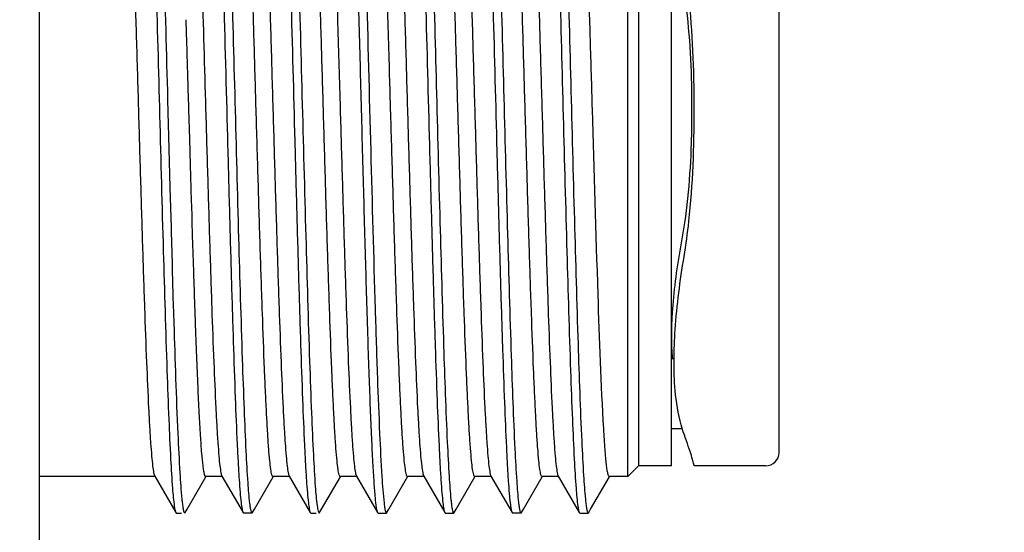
# Model space of a CAD drawing. Header units: millimetres. Extents: x 1638 to 2024, y 1742 to 2044.
# Tile 18 of 22: x 1972.5 to 1979.82, y 1894.92 to 1898.73. Entities that reach past the tile are written whole.
import ezdxf

# ---------------------------------------------------------------- set-up
doc = ezdxf.new("R2010")
doc.units = ezdxf.units.MM
doc.header["$LTSCALE"] = 0.3
doc.layers.add('00_COMPONENTS', color=7, linetype='Continuous')
doc.layers.add('51__DRAFT_DIMS', color=7, linetype='Continuous')
doc.styles.add('尺寸值样式', font='兰亭黑 GBK.TTF')
doc.dimstyles.new('1直线标注', dxfattribs={"dimtxt": 3, "dimasz": 3, "dimexe": 2.5, "dimexo": 0, "dimtad": 1, "dimlfac": 2, "dimdsep": 46, "dimtxsty": '尺寸值样式', "dimblk": '_FILLED', "dimcen": 0, "dimclrd": 8, "dimclre": 8, "dimclrt": 7, "dimadec": 0, "dimazin": 0, "dimtp": 0.001, "dimtm": 0.001, "dimtfac": 1, "dimtmove": 0, "dimatfit": 0, "dimldrblk": '_FILLED', "dimfxl": 1, "dimtolj": 1, "dimlwd": 15, "dimlwe": 15, "dimarcsym": 0})

# ---------------------------------------------------------------- blocks, each defined once
blk = doc.blocks.new('_FILLED')
at = {"color": 0, "linetype": 'ByBlock'}
blk.add_solid([(0, 0), (-1, 0.1667), (-1, -0.1667)], dxfattribs=at)
blk = doc.blocks.new('*D2070')
at = {"layer": '51__DRAFT_DIMS', "color": 8, "lineweight": 15}
for p, q in [((1965.6407, 1922.5642), (1999.6009, 1922.5642)), ((1997.1009, 1919.5642), (1997.1009, 1855.5642)), ((1965.6407, 1852.5642), (1999.6009, 1852.5642))]:
    blk.add_line(p, q, dxfattribs=at)
at = {"layer": 'Defpoints', "color": 0}
for p in [(1965.6407, 1922.5642), (1965.6407, 1852.5642), (1997.1009, 1852.5642)]:
    blk.add_point(p, dxfattribs=at)
at = {"layer": '51__DRAFT_DIMS', "color": 8, "linetype": 'ByBlock', "lineweight": 15, "xscale": 3, "yscale": 3, "zscale": 3}
for p, rotation in [((1997.1009, 1922.5642), 90), ((1997.1009, 1852.5642), 270)]:
    blk.add_blockref('_FILLED', p, dxfattribs=dict(at, rotation=rotation))
at = {"layer": '51__DRAFT_DIMS', "color": 7, "insert": (1993.2403, 1887.6756), "char_height": 3, "attachment_point": 2, "rotation": 90, "style": '尺寸值样式'}
blk.add_mtext('\\A1;\\A1;{\\C256;140}', dxfattribs=at)
blk = doc.blocks.new('*D2071')
at = {"layer": '51__DRAFT_DIMS', "color": 8, "lineweight": 15}
for p, q in [((1952.8907, 1912.5642), (1988.1836, 1912.5642)), ((1985.6836, 1909.5642), (1985.6836, 1865.5642)), ((1950.8258, 1862.5642), (1988.1836, 1862.5642))]:
    blk.add_line(p, q, dxfattribs=at)
at = {"layer": 'Defpoints', "color": 0}
for p in [(1952.8907, 1912.5642), (1950.8258, 1862.5642), (1985.6836, 1862.5642)]:
    blk.add_point(p, dxfattribs=at)
at = {"layer": '51__DRAFT_DIMS', "color": 8, "linetype": 'ByBlock', "lineweight": 15, "xscale": 3, "yscale": 3, "zscale": 3}
for p, rotation in [((1985.6836, 1912.5642), 90), ((1985.6836, 1862.5642), 270)]:
    blk.add_blockref('_FILLED', p, dxfattribs=dict(at, rotation=rotation))
at = {"layer": '51__DRAFT_DIMS', "color": 7, "insert": (1981.823, 1887.6756), "char_height": 3, "attachment_point": 2, "rotation": 90, "style": '尺寸值样式'}
blk.add_mtext('\\A1;100', dxfattribs=at)

msp = doc.modelspace()

# ---------------------------------------------------------------- linework, layer by layer
at = {"layer": '00_COMPONENTS'}
for p, q in [((1972.64068, 1925.81423), (1972.64068, 1849.31423)), ((1977.01568, 1895.33498), (1977.01568, 1900.79348)), ((1977.09493, 1900.71423), (1977.09493, 1895.41423)), ((1977.34068, 1895.41443), (1977.34068, 1900.71404)), ((1978.14068, 1895.51433), (1978.14068, 1900.61414)), ((1973.73385, 1898.7232), (1973.73363, 1898.73038)), ((1973.73868, 1898.56127), (1973.73385, 1898.7232)), ((1973.74032, 1898.50597), (1973.73868, 1898.56127)), ((1973.74107, 1898.48075), (1973.74032, 1898.50597)), ((1973.74189, 1898.4529), (1973.74107, 1898.48075)), ((1973.7428, 1898.42201), (1973.74189, 1898.4529)), ((1973.74334, 1898.40365), (1973.7428, 1898.42201)), ((1973.74437, 1898.36875), (1973.74334, 1898.40365)), ((1973.74497, 1898.34832), (1973.74437, 1898.36875)), ((1973.74638, 1898.3), (1973.74497, 1898.34832)), ((1973.7468, 1898.28583), (1973.74638, 1898.3)), ((1973.74727, 1898.26955), (1973.7468, 1898.28583)), ((1973.74781, 1898.25124), (1973.74727, 1898.26955)), ((1973.74821, 1898.23756), (1973.74781, 1898.25124)), ((1973.74852, 1898.22679), (1973.74821, 1898.23756)), ((1973.75098, 1898.14227), (1973.74852, 1898.22679)), ((1973.59503, 1898.13608), (1973.60473, 1897.77068)), ((1973.75132, 1898.13084), (1973.75098, 1898.14227)), ((1973.75195, 1898.10902), (1973.75132, 1898.13084)), ((1973.75325, 1898.06423), (1973.75195, 1898.10902)), ((1973.75965, 1897.8448), (1973.75325, 1898.06423)), ((1973.76038, 1897.81968), (1973.75965, 1897.8448)), ((1973.76177, 1897.77223), (1973.76038, 1897.81968)), ((1973.60473, 1897.77068), (1973.61246, 1897.48256)), ((1973.76256, 1897.7452), (1973.76177, 1897.77223)), ((1973.76319, 1897.72376), (1973.76256, 1897.7452)), ((1973.7646, 1897.67595), (1973.76319, 1897.72376)), ((1973.76476, 1897.67069), (1973.76461, 1897.67617)), ((1973.76563, 1897.64129), (1973.76476, 1897.67069)), ((1973.76615, 1897.62346), (1973.76563, 1897.64129)), ((1973.76643, 1897.61401), (1973.76615, 1897.62346)), ((1973.76686, 1897.59948), (1973.76643, 1897.61401)), ((1973.7673, 1897.58484), (1973.76686, 1897.59948)), ((1973.76801, 1897.56095), (1973.7673, 1897.58484)), ((1973.76828, 1897.55173), (1973.76801, 1897.56095)), ((1973.76902, 1897.52679), (1973.76828, 1897.55173)), ((1973.76942, 1897.51339), (1973.76902, 1897.52679)), ((1973.61246, 1897.48256), (1973.62066, 1897.18288)), ((1973.7707, 1897.47055), (1973.76942, 1897.51339)), ((1973.77154, 1897.4425), (1973.7707, 1897.47055)), ((1973.77254, 1897.40917), (1973.77154, 1897.4425)), ((1973.77339, 1897.38083), (1973.77254, 1897.40917)), ((1973.77442, 1897.34673), (1973.77339, 1897.38083)), ((1973.77678, 1897.26897), (1973.77442, 1897.34673)), ((1973.77775, 1897.23734), (1973.77678, 1897.26897)), ((1973.77896, 1897.19787), (1973.77775, 1897.23734)), ((1973.62066, 1897.18288), (1973.6215, 1897.15293)), ((1973.78014, 1897.15953), (1973.77896, 1897.19787)), ((1973.78082, 1897.13763), (1973.78014, 1897.15953)), ((1973.6215, 1897.15293), (1973.62812, 1896.91831)), ((1973.78114, 1897.12728), (1973.78082, 1897.13763)), ((1973.78308, 1897.06522), (1973.78114, 1897.12728)), ((1973.78975, 1896.856), (1973.78308, 1897.06522)), ((1973.62812, 1896.91831), (1973.62952, 1896.86998)), ((1973.62952, 1896.86998), (1973.63768, 1896.59438)), ((1973.79106, 1896.8159), (1973.78975, 1896.856)), ((1973.79189, 1896.79064), (1973.79106, 1896.8159)), ((1973.79237, 1896.77608), (1973.79189, 1896.79064)), ((1973.79288, 1896.76051), (1973.79237, 1896.77608)), ((1973.79411, 1896.72368), (1973.79288, 1896.76051)), ((1973.79537, 1896.68636), (1973.79411, 1896.72368)), ((1973.79633, 1896.65798), (1973.79537, 1896.68636)), ((1973.79676, 1896.64535), (1973.79633, 1896.65798)), ((1973.63768, 1896.59438), (1973.63844, 1896.56965)), ((1973.79836, 1896.59874), (1973.79676, 1896.64535)), ((1973.79931, 1896.57142), (1973.79836, 1896.59874)), ((1973.63844, 1896.56965), (1973.63924, 1896.5434)), ((1973.63924, 1896.5434), (1973.64109, 1896.48387)), ((1973.79995, 1896.5529), (1973.79931, 1896.57142)), ((1973.80237, 1896.4847), (1973.79995, 1896.5529)), ((1973.64109, 1896.48387), (1973.64139, 1896.47414)), ((1977.4226, 1895.68923), (1977.34068, 1895.68923)), ((1977.09493, 1895.41423), (1977.01568, 1895.33498)), ((1977.34068, 1895.41423), (1977.09493, 1895.41423)), ((1978.04068, 1895.41423), (1977.50991, 1895.41423)), ((1973.50312, 1895.33498), (1972.64068, 1895.33498)), ((1973.49914, 1895.33842), (1973.6558, 1895.06738)), ((1973.74002, 1895.09239), (1973.87975, 1895.33412)), ((1974.00317, 1895.33498), (1973.87825, 1895.33498)), ((1973.99912, 1895.3385), (1974.15576, 1895.06751)), ((1974.24004, 1895.0925), (1974.3797, 1895.33411)), ((1974.50313, 1895.33498), (1974.3782, 1895.33498)), ((1974.49916, 1895.33842), (1974.65581, 1895.06742)), ((1974.74011, 1895.09253), (1974.87975, 1895.33411)), ((1975.00315, 1895.33498), (1974.87824, 1895.33498)), ((1974.99917, 1895.33843), (1975.1558, 1895.06746)), ((1975.24004, 1895.09241), (1975.37974, 1895.3341)), ((1975.50314, 1895.33498), (1975.37822, 1895.33498)), ((1975.49909, 1895.33848), (1975.65577, 1895.06742)), ((1975.74002, 1895.09245), (1975.87972, 1895.33412)), ((1976.00317, 1895.33498), (1975.87823, 1895.33498)), ((1975.99916, 1895.33846), (1976.15578, 1895.0675)), ((1976.24005, 1895.09247), (1976.37972, 1895.3341)), ((1976.50312, 1895.33498), (1976.3782, 1895.33498)), ((1976.49912, 1895.33843), (1976.6558, 1895.06738)), ((1976.74002, 1895.0924), (1976.87974, 1895.33412)), ((1977.01568, 1895.33498), (1976.87825, 1895.33498)), ((1973.65943, 1895.06423), (1973.69862, 1895.06423)), ((1973.72194, 1895.06423), (1973.72557, 1895.06738)), ((1973.72557, 1895.06738), (1973.74002, 1895.09239)), ((1974.15578, 1895.06747), (1974.15945, 1895.06429)), ((1974.15943, 1895.06434), (1974.22193, 1895.06434)), ((1974.2256, 1895.06751), (1974.24004, 1895.0925)), ((1974.65946, 1895.06426), (1974.69861, 1895.06426)), ((1974.72196, 1895.06426), (1974.72559, 1895.0674)), ((1974.72559, 1895.0674), (1974.74011, 1895.09253)), ((1975.15582, 1895.06742), (1975.15949, 1895.06425)), ((1975.15946, 1895.06429), (1975.22196, 1895.06429)), ((1975.22561, 1895.06744), (1975.24004, 1895.09241)), ((1975.65579, 1895.06738), (1975.65943, 1895.06423)), ((1975.65941, 1895.06428), (1975.72191, 1895.06428)), ((1975.72191, 1895.06428), (1975.72557, 1895.06744)), ((1975.72557, 1895.06744), (1975.74002, 1895.09245)), ((1976.15581, 1895.06746), (1976.15948, 1895.06428)), ((1976.15945, 1895.06433), (1976.22195, 1895.06433)), ((1976.22561, 1895.0675), (1976.24005, 1895.09247)), ((1976.65942, 1895.06424), (1976.72192, 1895.06424)), ((1976.72192, 1895.06424), (1976.72556, 1895.0674)), ((1976.72556, 1895.0674), (1976.74002, 1895.0924))]:
    msp.add_line(p, q, dxfattribs=at)
for centre, radius, start, end in [((1973.88805, 1894.35129), 3.77699, 19.335596, 20.115415), ((1978.04068, 1895.51423), 0.1, 270, 0), ((1975.81417, 1895.10585), 0.10364, 195.322717, 196.442392)]:
    msp.add_arc(centre, radius, start, end, dxfattribs=at)
for points, knots in [([(1973.48198, 1901.04035), (1973.48984, 1901.00304), (1973.49887, 1900.8969), (1973.51283, 1900.69562), (1973.5258, 1900.41123), (1973.53965, 1900.05327), (1973.55339, 1899.63271), (1973.57246, 1898.98666), (1973.58584, 1898.48222), (1973.59503, 1898.13608)], [0, 0, 0, 0, 0.0393469, 0.1095443, 0.2084568, 0.3329998, 0.4792652, 0.6426668, 1, 1, 1, 1]), ([(1974.48154, 1901.04228), (1974.4895, 1901.00609), (1974.49838, 1900.9022), (1974.51237, 1900.70451), (1974.52525, 1900.42386), (1974.53908, 1900.06963), (1974.55277, 1899.65259), (1974.5718, 1899.01036), (1974.59442, 1898.15989), (1974.62095, 1897.15707), (1974.64382, 1896.37106), (1974.66341, 1895.8296), (1974.67676, 1895.52015), (1974.69025, 1895.29037), (1974.70021, 1895.16472), (1974.70703, 1895.11682)], [0, 0, 0, 0, 0.0187403, 0.0525373, 0.1003774, 0.1607831, 0.2318802, 0.3114361, 0.4857879, 0.6622285, 0.8188732, 0.8835389, 0.9363063, 0.9755285, 1, 1, 1, 1]), ([(1976.48224, 1901.03906), (1976.48968, 1901.00285), (1976.49861, 1900.90095), (1976.51203, 1900.70846), (1976.52466, 1900.43775), (1976.53806, 1900.09731), (1976.55137, 1899.69694), (1976.56988, 1899.07886), (1976.59195, 1898.25539), (1976.61769, 1897.27475), (1976.64338, 1896.38649), (1976.6654, 1895.75302), (1976.68512, 1895.36921), (1976.69509, 1895.22534), (1976.70107, 1895.16689)], [0, 0, 0, 0, 0.0188717, 0.0520503, 0.0985966, 0.1571507, 0.2259826, 0.3030721, 0.4727967, 0.6464762, 0.8038163, 0.9264094, 0.9700036, 1, 1, 1, 1]), ([(1973.42615, 1900.99848), (1973.43251, 1900.94858), (1973.44235, 1900.82091), (1973.45542, 1900.5906), (1973.4685, 1900.28566), (1973.4875, 1899.75792), (1973.5098, 1898.99451), (1973.53562, 1898.01936), (1973.56145, 1897.04946), (1973.58374, 1896.29687), (1973.60284, 1895.7825), (1973.6158, 1895.49047), (1973.62893, 1895.27449), (1973.63857, 1895.1567), (1973.64524, 1895.11198)], [0, 0, 0, 0, 0.0256143, 0.0651643, 0.1174827, 0.181029, 0.3340752, 0.5063882, 0.6777713, 0.8281439, 0.8897842, 0.939885, 0.9769781, 1, 1, 1, 1]), ([(1973.92388, 1901.01501), (1973.93104, 1900.9664), (1973.94117, 1900.83754), (1973.95507, 1900.60068), (1973.96875, 1900.27979), (1973.98888, 1899.71736), (1974.01232, 1898.90311), (1974.03499, 1898.04211), (1974.05399, 1897.33122), (1974.06822, 1896.82262), (1974.0824, 1896.35506), (1974.09651, 1895.94404), (1974.10876, 1895.64325), (1974.11897, 1895.44098), (1974.12602, 1895.32101), (1974.1332, 1895.22391), (1974.13972, 1895.14989), (1974.14708, 1895.10076), (1974.15146, 1895.07501), (1974.15578, 1895.06746)], [0, 0, 0, 0, 0.0247567, 0.0650519, 0.1195912, 0.1865675, 0.3486376, 0.5300304, 0.6205565, 0.7069629, 0.7864029, 0.8562527, 0.914191, 0.9380794, 0.9583095, 0.9747268, 0.9871887, 0.9956172, 1, 1, 1, 1]), ([(1973.98636, 1901.01496), (1973.99296, 1900.97009), (1974.00261, 1900.85221), (1974.01566, 1900.63639), (1974.02859, 1900.34512), (1974.0476, 1899.83274), (1974.06982, 1899.08336), (1974.09555, 1898.1174), (1974.12128, 1897.14527), (1974.14351, 1896.38317), (1974.16242, 1895.85509), (1974.17546, 1895.54868), (1974.18849, 1895.31601), (1974.19832, 1895.18647), (1974.20458, 1895.13544)], [0, 0, 0, 0, 0.023125, 0.0602311, 0.110262, 0.1717554, 0.3216433, 0.4924768, 0.6644034, 0.8174419, 0.8811765, 0.933807, 0.9737918, 1, 1, 1, 1]), ([(1974.42568, 1901.00201), (1974.43252, 1900.94988), (1974.44275, 1900.81492), (1974.4565, 1900.56993), (1974.47017, 1900.24324), (1974.49009, 1899.67752), (1974.51338, 1898.86412), (1974.53591, 1898.00681), (1974.5548, 1897.30166), (1974.56892, 1896.79855), (1974.583, 1896.33666), (1974.59701, 1895.93105), (1974.60916, 1895.63442), (1974.6193, 1895.43505), (1974.62629, 1895.31686), (1974.63341, 1895.22127), (1974.63989, 1895.14841), (1974.64718, 1895.10013), (1974.65153, 1895.0748), (1974.65583, 1895.06743)], [0, 0, 0, 0, 0.0265487, 0.0682989, 0.1239322, 0.1916478, 0.3541603, 0.5348478, 0.6247256, 0.7103754, 0.78901, 0.8580777, 0.9153297, 0.9389186, 0.9588956, 0.9750925, 0.9873822, 0.9956925, 1, 1, 1, 1]), ([(1975.4271, 1900.99074), (1975.43371, 1900.93594), (1975.44398, 1900.7963), (1975.45763, 1900.54519), (1975.47127, 1900.21425), (1975.49102, 1899.64639), (1975.51418, 1898.83418), (1975.53661, 1897.98024), (1975.5554, 1897.27988), (1975.56943, 1896.78118), (1975.58342, 1896.32374), (1975.59734, 1895.92229), (1975.60942, 1895.62879), (1975.61949, 1895.43155), (1975.62644, 1895.31461), (1975.63352, 1895.21999), (1975.63996, 1895.14786), (1975.64718, 1895.09996), (1975.65156, 1895.07487), (1975.65579, 1895.06751)], [0, 0, 0, 0, 0.0279297, 0.0707978, 0.1272537, 0.1955049, 0.3582847, 0.5383594, 0.6277123, 0.7127644, 0.7907828, 0.8592617, 0.9160078, 0.9393949, 0.9591987, 0.9752544, 0.987454, 0.9957065, 1, 1, 1, 1]), ([(1975.48294, 1901.0355), (1975.49019, 1900.9978), (1975.4993, 1900.89332), (1975.51261, 1900.69708), (1975.5253, 1900.42327), (1975.53866, 1900.0803), (1975.55197, 1899.67802), (1975.57043, 1899.05876), (1975.59248, 1898.23546), (1975.61817, 1897.25678), (1975.64383, 1896.3723), (1975.66582, 1895.74279), (1975.68551, 1895.36253), (1975.69547, 1895.22051), (1975.70147, 1895.16301)], [0, 0, 0, 0, 0.0195923, 0.0533982, 0.1004773, 0.1594569, 0.2286117, 0.3059154, 0.4756903, 0.6489983, 0.8056334, 0.9273548, 0.9704906, 1, 1, 1, 1]), ([(1975.92971, 1900.96762), (1975.93598, 1900.90807), (1975.94625, 1900.76012), (1975.96665, 1900.362), (1975.98929, 1899.70204), (1976.01577, 1898.77806), (1976.03791, 1897.93026), (1976.05653, 1897.23859), (1976.07041, 1896.7479), (1976.08424, 1896.29862), (1976.098, 1895.90484), (1976.10996, 1895.6172), (1976.11991, 1895.424), (1976.12679, 1895.30948), (1976.13378, 1895.21682), (1976.14016, 1895.14617), (1976.14729, 1895.09923), (1976.15163, 1895.07464), (1976.15581, 1895.06742)], [0, 0, 0, 0, 0.0304152, 0.0753037, 0.2025008, 0.365807, 0.5448345, 0.6332738, 0.717265, 0.7941743, 0.8615925, 0.9174028, 0.9403998, 0.959864, 0.9756547, 0.9876529, 0.9957654, 1, 1, 1, 1]), ([(1975.9856, 1901.02011), (1975.99232, 1900.9768), (1976.00187, 1900.8619), (1976.01496, 1900.65048), (1976.02785, 1900.36324), (1976.04689, 1899.85515), (1976.06909, 1899.10934), (1976.09486, 1898.14529), (1976.12046, 1897.17182), (1976.1461, 1896.30218), (1976.16791, 1895.69021), (1976.18774, 1895.32714), (1976.19761, 1895.19448), (1976.2038, 1895.14183)], [0, 0, 0, 0, 0.0223506, 0.058716, 0.1080553, 0.1689498, 0.3179967, 0.488532, 0.6607328, 0.8145695, 0.9321991, 0.9729654, 1, 1, 1, 1]), ([(1976.42642, 1900.99632), (1976.43274, 1900.94595), (1976.44259, 1900.81743), (1976.45564, 1900.586), (1976.46871, 1900.28024), (1976.48768, 1899.75204), (1976.50996, 1898.98875), (1976.53575, 1898.0144), (1976.56155, 1897.04587), (1976.58382, 1896.29457), (1976.60289, 1895.78119), (1976.61584, 1895.48976), (1976.62895, 1895.2742), (1976.63858, 1895.15663), (1976.64524, 1895.11198)], [0, 0, 0, 0, 0.025862, 0.0656178, 0.1180956, 0.1817515, 0.3348648, 0.507082, 0.6782669, 0.8284179, 0.8899597, 0.9399736, 0.9770025, 1, 1, 1, 1]), ([(1973.25312, 1900.79346), (1973.25482, 1900.79346), (1973.25859, 1900.78836), (1973.26371, 1900.77151), (1973.27061, 1900.7323), (1973.27767, 1900.66786), (1973.28529, 1900.57762), (1973.29287, 1900.46355), (1973.30056, 1900.32625), (1973.30826, 1900.16722), (1973.31909, 1899.91622), (1973.33223, 1899.56114), (1973.3475, 1899.09528), (1973.36279, 1898.58985), (1973.37292, 1898.24168), (1973.37812, 1898.06423)], [0, 0, 0, 0, 0.0018643, 0.0057359, 0.0203927, 0.044353, 0.0774625, 0.119432, 0.1698459, 0.2282513, 0.29407, 0.4453931, 0.6179653, 0.8052916, 1, 1, 1, 1]), ([(1974.25325, 1898.06423), (1974.24821, 1898.23607), (1974.2384, 1898.57366), (1974.22357, 1899.06476), (1974.20878, 1899.51986), (1974.19406, 1899.92249), (1974.1813, 1900.21845), (1974.17066, 1900.41826), (1974.1633, 1900.53721), (1974.15583, 1900.63369), (1974.14896, 1900.70744), (1974.14138, 1900.7566), (1974.13667, 1900.78242), (1974.13225, 1900.79002)], [0, 0, 0, 0, 0.1889225, 0.3711464, 0.5399259, 0.6893189, 0.8139035, 0.8654566, 0.9092275, 0.9448201, 0.9719163, 0.9903309, 1, 1, 1, 1]), ([(1974.25312, 1900.79346), (1974.25482, 1900.79346), (1974.25859, 1900.78836), (1974.26371, 1900.77151), (1974.27061, 1900.7323), (1974.27767, 1900.66786), (1974.28529, 1900.57763), (1974.29287, 1900.46356), (1974.30056, 1900.32626), (1974.30826, 1900.16724), (1974.31908, 1899.91624), (1974.33223, 1899.56116), (1974.3475, 1899.09529), (1974.36279, 1898.58986), (1974.37291, 1898.24168), (1974.37812, 1898.06423)], [0, 0, 0, 0, 0.0018646, 0.0057352, 0.0203895, 0.044351, 0.0774586, 0.1194279, 0.1698406, 0.228243, 0.2940602, 0.445385, 0.6179638, 0.8052905, 1, 1, 1, 1]), ([(1974.75325, 1898.06423), (1974.74828, 1898.23601), (1974.73841, 1898.57349), (1974.72357, 1899.06442), (1974.7088, 1899.51941), (1974.69408, 1899.92197), (1974.68132, 1900.21792), (1974.67069, 1900.41775), (1974.66333, 1900.53674), (1974.65586, 1900.6333), (1974.64899, 1900.70713), (1974.64142, 1900.75641), (1974.6367, 1900.78229), (1974.63229, 1900.78995)], [0, 0, 0, 0, 0.1888609, 0.3710304, 0.5397692, 0.6891413, 0.8137291, 0.8652939, 0.9090835, 0.9447022, 0.9718314, 0.9902858, 1, 1, 1, 1]), ([(1975.25312, 1900.79346), (1975.25482, 1900.79346), (1975.25859, 1900.78836), (1975.26371, 1900.77151), (1975.27061, 1900.7323), (1975.27767, 1900.66786), (1975.28529, 1900.57763), (1975.29287, 1900.46356), (1975.30056, 1900.32626), (1975.30826, 1900.16724), (1975.31908, 1899.91624), (1975.33224, 1899.56116), (1975.34749, 1899.09529), (1975.36279, 1898.58986), (1975.37296, 1898.24168), (1975.37812, 1898.06423)], [0, 0, 0, 0, 0.0018646, 0.0057352, 0.0203895, 0.0443509, 0.0774585, 0.1194277, 0.1698404, 0.2282428, 0.29406, 0.4453849, 0.6179637, 0.8052905, 1, 1, 1, 1]), ([(1975.75325, 1898.06423), (1975.74823, 1898.23608), (1975.7384, 1898.57368), (1975.72357, 1899.06479), (1975.70878, 1899.51991), (1975.69406, 1899.92254), (1975.68129, 1900.2185), (1975.67066, 1900.41831), (1975.66329, 1900.53725), (1975.65582, 1900.63373), (1975.64896, 1900.70747), (1975.64137, 1900.75662), (1975.63667, 1900.78243), (1975.63225, 1900.79003)], [0, 0, 0, 0, 0.1889283, 0.3711573, 0.5399407, 0.6893357, 0.81392, 0.865472, 0.9092411, 0.9448312, 0.9719243, 0.9903352, 1, 1, 1, 1]), ([(1975.75312, 1900.79346), (1975.75482, 1900.79346), (1975.75859, 1900.78836), (1975.76371, 1900.77151), (1975.77061, 1900.7323), (1975.77767, 1900.66786), (1975.78529, 1900.57763), (1975.79287, 1900.46356), (1975.80056, 1900.32626), (1975.80826, 1900.16724), (1975.81908, 1899.91624), (1975.83223, 1899.56116), (1975.84749, 1899.09529), (1975.86279, 1898.58986), (1975.87294, 1898.24168), (1975.87812, 1898.06423)], [0, 0, 0, 0, 0.0018646, 0.0057352, 0.0203895, 0.044351, 0.0774587, 0.1194279, 0.1698406, 0.228243, 0.2940602, 0.445385, 0.6179638, 0.8052905, 1, 1, 1, 1]), ([(1976.25325, 1898.06423), (1976.24825, 1898.23604), (1976.2384, 1898.57356), (1976.22357, 1899.06456), (1976.20879, 1899.5196), (1976.19407, 1899.92218), (1976.18131, 1900.21814), (1976.17068, 1900.41796), (1976.16332, 1900.53693), (1976.15585, 1900.63346), (1976.14898, 1900.70725), (1976.1414, 1900.75649), (1976.13669, 1900.78234), (1976.13228, 1900.78998)], [0, 0, 0, 0, 0.1888863, 0.3710782, 0.5398338, 0.6892145, 0.813801, 0.865361, 0.9091429, 0.9447508, 0.9718664, 0.9903044, 1, 1, 1, 1]), ([(1976.25312, 1900.79346), (1976.25482, 1900.79346), (1976.25859, 1900.78836), (1976.26371, 1900.77151), (1976.27061, 1900.7323), (1976.27767, 1900.66786), (1976.28529, 1900.57763), (1976.29287, 1900.46356), (1976.30056, 1900.32626), (1976.30826, 1900.16724), (1976.31908, 1899.91624), (1976.33223, 1899.56116), (1976.34749, 1899.09529), (1976.36279, 1898.58986), (1976.37294, 1898.24168), (1976.37812, 1898.06423)], [0, 0, 0, 0, 0.0018646, 0.0057352, 0.0203895, 0.0443509, 0.0774586, 0.1194277, 0.1698405, 0.2282429, 0.2940601, 0.4453849, 0.6179637, 0.8052905, 1, 1, 1, 1]), ([(1976.75325, 1898.06423), (1976.74825, 1898.23605), (1976.7384, 1898.57359), (1976.72357, 1899.06461), (1976.70879, 1899.51967), (1976.69407, 1899.92226), (1976.68131, 1900.21822), (1976.67067, 1900.41804), (1976.66331, 1900.53701), (1976.65584, 1900.63352), (1976.64898, 1900.7073), (1976.64139, 1900.75652), (1976.63669, 1900.78236), (1976.63227, 1900.78999)], [0, 0, 0, 0, 0.1888958, 0.3710961, 0.5398581, 0.689242, 0.813828, 0.8653861, 0.9091651, 0.944769, 0.9718795, 0.9903114, 1, 1, 1, 1]), ([(1973.84112, 1899.28778), (1973.84429, 1899.19075), (1973.85717, 1898.78292), (1973.86911, 1898.37506), (1973.87812, 1898.06423)], [0, 0, 0, 0, 0.2379229, 1, 1, 1, 1]), ([(1977.50991, 1898.06423), (1977.50991, 1898.15825), (1977.50549, 1898.52356), (1977.47905, 1898.88966), (1977.43465, 1899.15745)], [0, 0, 0, 0, 0.2572441, 1, 1, 1, 1]), ([(1975.00946, 1898.99128), (1975.01573, 1898.76645), (1975.02793, 1898.3123), (1975.04575, 1897.6365), (1975.06354, 1896.98319), (1975.0788, 1896.46864), (1975.09133, 1896.09389), (1975.10037, 1895.8494), (1975.10935, 1895.63417), (1975.11833, 1895.45103), (1975.12709, 1895.30231), (1975.13597, 1895.19016), (1975.14328, 1895.11986), (1975.15026, 1895.08336), (1975.15355, 1895.07134), (1975.15582, 1895.06741)], [0, 0, 0, 0, 0.1717795, 0.3469704, 0.5163049, 0.6709191, 0.7401209, 0.8026755, 0.8577645, 0.9046426, 0.9427258, 0.9714998, 0.9906413, 0.996534, 1, 1, 1, 1]), ([(1975.07193, 1898.99127), (1975.08339, 1898.58043), (1975.10443, 1897.77611), (1975.13067, 1896.80298), (1975.15329, 1896.10064), (1975.16895, 1895.68621), (1975.18475, 1895.37445), (1975.19641, 1895.20276), (1975.20441, 1895.13684)], [0, 0, 0, 0, 0.3196743, 0.6258093, 0.7571606, 0.8662465, 0.9483507, 1, 1, 1, 1]), ([(1977.41568, 1899.0414), (1977.42997, 1898.96413), (1977.47839, 1898.64054), (1977.49068, 1898.31262), (1977.49068, 1898.06423)], [0, 0, 0, 0, 0.240333, 1, 1, 1, 1]), ([(1974.85312, 1898.90762), (1974.85524, 1898.83887), (1974.86368, 1898.55775), (1974.87187, 1898.27661), (1974.87809, 1898.06423)], [0, 0, 0, 0, 0.244549, 1, 1, 1, 1]), ([(1975.25325, 1898.06423), (1975.25118, 1898.13561), (1975.24302, 1898.41674), (1975.23465, 1898.69787), (1975.22826, 1898.90762)], [0, 0, 0, 0, 0.2538839, 1, 1, 1, 1]), ([(1973.37812, 1898.06423), (1973.38315, 1897.89239), (1973.39297, 1897.55478), (1973.4078, 1897.06366), (1973.42259, 1896.60854), (1973.43731, 1896.20591), (1973.45008, 1895.90994), (1973.46071, 1895.71013), (1973.46808, 1895.5912), (1973.47555, 1895.49472), (1973.48241, 1895.42099), (1973.49, 1895.37184), (1973.4947, 1895.34603), (1973.49913, 1895.33843)], [0, 0, 0, 0, 0.1889313, 0.3711629, 0.5399482, 0.6893442, 0.8139283, 0.8654797, 0.909248, 0.9448368, 0.9719283, 0.9903374, 1, 1, 1, 1]), ([(1973.87812, 1898.06423), (1973.88309, 1897.89245), (1973.89296, 1897.55497), (1973.9078, 1897.06403), (1973.92257, 1896.60904), (1973.93729, 1896.20648), (1973.95005, 1895.91053), (1973.96068, 1895.71069), (1973.96804, 1895.5917), (1973.97551, 1895.49515), (1973.98238, 1895.42133), (1973.98995, 1895.37205), (1973.99467, 1895.34618), (1973.99908, 1895.33852)], [0, 0, 0, 0, 0.1888639, 0.3710361, 0.539777, 0.6891501, 0.8137377, 0.865302, 0.9090907, 0.944708, 0.9718356, 0.9902881, 1, 1, 1, 1]), ([(1974.37825, 1895.33501), (1974.37655, 1895.33501), (1974.37278, 1895.34011), (1974.36766, 1895.35696), (1974.36076, 1895.39616), (1974.3537, 1895.46061), (1974.34608, 1895.55084), (1974.3385, 1895.66491), (1974.33081, 1895.80221), (1974.32311, 1895.96123), (1974.31228, 1896.21223), (1974.29914, 1896.56731), (1974.28387, 1897.03318), (1974.26858, 1897.53861), (1974.25846, 1897.88678), (1974.25325, 1898.06423)], [0, 0, 0, 0, 0.0018646, 0.0057352, 0.0203895, 0.044351, 0.0774587, 0.1194279, 0.1698406, 0.228243, 0.2940602, 0.445385, 0.6179638, 0.8052905, 1, 1, 1, 1]), ([(1974.37812, 1898.06423), (1974.38316, 1897.89239), (1974.39297, 1897.55478), (1974.4078, 1897.06366), (1974.4226, 1896.60854), (1974.43731, 1896.20591), (1974.45008, 1895.90994), (1974.46071, 1895.71013), (1974.46808, 1895.5912), (1974.47555, 1895.49472), (1974.48241, 1895.42099), (1974.49, 1895.37184), (1974.4947, 1895.34603), (1974.49913, 1895.33843)], [0, 0, 0, 0, 0.1889312, 0.3711627, 0.539948, 0.689344, 0.8139281, 0.8654795, 0.9092478, 0.9448367, 0.9719282, 0.9903373, 1, 1, 1, 1]), ([(1974.87825, 1895.33501), (1974.87655, 1895.33501), (1974.87278, 1895.34011), (1974.86766, 1895.35696), (1974.86076, 1895.39616), (1974.8537, 1895.46061), (1974.84608, 1895.55084), (1974.8385, 1895.66491), (1974.83081, 1895.80221), (1974.82311, 1895.96123), (1974.81229, 1896.21223), (1974.79913, 1896.56731), (1974.78389, 1897.03318), (1974.76858, 1897.53861), (1974.75839, 1897.88678), (1974.75325, 1898.06423)], [0, 0, 0, 0, 0.0018646, 0.0057352, 0.0203895, 0.0443509, 0.0774585, 0.1194277, 0.1698404, 0.2282429, 0.2940601, 0.4453849, 0.6179637, 0.8052905, 1, 1, 1, 1]), ([(1974.87812, 1898.06423), (1974.88316, 1897.8924), (1974.89297, 1897.55482), (1974.90779, 1897.06373), (1974.92259, 1896.60863), (1974.93731, 1896.20601), (1974.95007, 1895.91005), (1974.96071, 1895.71024), (1974.96807, 1895.59129), (1974.97554, 1895.4948), (1974.9824, 1895.42105), (1974.98999, 1895.37188), (1974.99469, 1895.34606), (1974.99912, 1895.33845)], [0, 0, 0, 0, 0.1889185, 0.3711388, 0.5399156, 0.6893073, 0.8138921, 0.8654459, 0.909218, 0.9448123, 0.9719107, 0.990328, 1, 1, 1, 1]), ([(1975.37825, 1895.33501), (1975.37655, 1895.33501), (1975.37278, 1895.34011), (1975.36766, 1895.35696), (1975.36076, 1895.39616), (1975.3537, 1895.46061), (1975.34608, 1895.55084), (1975.3385, 1895.66491), (1975.33081, 1895.80221), (1975.32311, 1895.96123), (1975.31229, 1896.21223), (1975.29913, 1896.56731), (1975.28388, 1897.03318), (1975.26858, 1897.53861), (1975.2584, 1897.88678), (1975.25325, 1898.06423)], [0, 0, 0, 0, 0.0018646, 0.0057352, 0.0203895, 0.044351, 0.0774586, 0.1194278, 0.1698405, 0.2282429, 0.2940602, 0.4453849, 0.6179638, 0.8052905, 1, 1, 1, 1]), ([(1975.37812, 1898.06423), (1975.38311, 1897.89243), (1975.39296, 1897.55492), (1975.4078, 1897.06394), (1975.42258, 1896.60891), (1975.43729, 1896.20633), (1975.45006, 1895.91037), (1975.46069, 1895.71055), (1975.46805, 1895.59157), (1975.47552, 1895.49504), (1975.48239, 1895.42124), (1975.48996, 1895.372), (1975.49468, 1895.34614), (1975.49909, 1895.3385)], [0, 0, 0, 0, 0.1888814, 0.371069, 0.5398214, 0.6892004, 0.8137872, 0.8653481, 0.9091315, 0.9447414, 0.9718596, 0.9903009, 1, 1, 1, 1]), ([(1975.87825, 1895.33501), (1975.87655, 1895.33501), (1975.87278, 1895.34011), (1975.86766, 1895.35696), (1975.86076, 1895.39616), (1975.8537, 1895.46061), (1975.84608, 1895.55084), (1975.8385, 1895.66491), (1975.83081, 1895.80221), (1975.82311, 1895.96123), (1975.81229, 1896.21223), (1975.79914, 1896.56731), (1975.78387, 1897.03318), (1975.76858, 1897.53861), (1975.75844, 1897.88678), (1975.75325, 1898.06423)], [0, 0, 0, 0, 0.0018646, 0.0057352, 0.0203895, 0.0443509, 0.0774586, 0.1194278, 0.1698405, 0.2282429, 0.2940601, 0.4453849, 0.6179638, 0.8052905, 1, 1, 1, 1]), ([(1975.87812, 1898.06423), (1975.88313, 1897.89242), (1975.89297, 1897.55488), (1975.9078, 1897.06386), (1975.92258, 1896.60881), (1975.9373, 1896.20621), (1975.95006, 1895.91026), (1975.9607, 1895.71043), (1975.96806, 1895.59147), (1975.97553, 1895.49495), (1975.98239, 1895.42117), (1975.98997, 1895.37195), (1975.99468, 1895.34611), (1975.9991, 1895.33848)], [0, 0, 0, 0, 0.1888948, 0.3710943, 0.5398555, 0.6892391, 0.8138251, 0.8653835, 0.9091628, 0.9447671, 0.9718781, 0.9903107, 1, 1, 1, 1]), ([(1976.37825, 1895.33501), (1976.37655, 1895.33501), (1976.37278, 1895.34011), (1976.36766, 1895.35696), (1976.36076, 1895.39616), (1976.3537, 1895.46061), (1976.34608, 1895.55084), (1976.3385, 1895.66491), (1976.33081, 1895.80221), (1976.32311, 1895.96123), (1976.31229, 1896.21223), (1976.29913, 1896.56731), (1976.28388, 1897.03318), (1976.26858, 1897.53861), (1976.25842, 1897.88678), (1976.25325, 1898.06423)], [0, 0, 0, 0, 0.0018646, 0.0057352, 0.0203895, 0.044351, 0.0774587, 0.1194279, 0.1698406, 0.228243, 0.2940602, 0.445385, 0.6179638, 0.8052905, 1, 1, 1, 1]), ([(1976.37812, 1898.06423), (1976.38313, 1897.89238), (1976.39297, 1897.5548), (1976.4078, 1897.0637), (1976.42259, 1896.60861), (1976.43731, 1896.20599), (1976.45007, 1895.91002), (1976.46071, 1895.7102), (1976.46807, 1895.59126), (1976.47555, 1895.49477), (1976.48241, 1895.42103), (1976.48999, 1895.37186), (1976.49469, 1895.34604), (1976.49911, 1895.33843)], [0, 0, 0, 0, 0.1889374, 0.3711367, 0.5399228, 0.6893103, 0.8138974, 0.8654554, 0.9092283, 0.9448094, 0.9719173, 0.9903237, 1, 1, 1, 1]), ([(1976.83729, 1895.6887), (1976.81756, 1896.02192), (1976.7904, 1896.81393), (1976.7666, 1897.60588), (1976.75325, 1898.06423)], [0, 0, 0, 0, 0.4212788, 1, 1, 1, 1]), ([(1977.49068, 1898.06423), (1977.49068, 1897.98015), (1977.48628, 1897.65342), (1977.45981, 1897.32584), (1977.41568, 1897.08707)], [0, 0, 0, 0, 0.2572155, 1, 1, 1, 1]), ([(1977.43465, 1896.97101), (1977.44901, 1897.05763), (1977.49763, 1897.42012), (1977.50991, 1897.78651), (1977.50991, 1898.06423)], [0, 0, 0, 0, 0.2402096, 1, 1, 1, 1]), ([(1977.41568, 1897.08707), (1977.38638, 1896.92851), (1977.3432, 1896.6365), (1977.33624, 1896.34004), (1977.34819, 1896.20695)], [0, 0, 0, 0, 0.5468486, 1, 1, 1, 1]), ([(1977.36885, 1895.97534), (1977.35548, 1896.12531), (1977.36124, 1896.46014), (1977.40479, 1896.7908), (1977.43465, 1896.97101)], [0, 0, 0, 0, 0.451832, 1, 1, 1, 1]), ([(1973.64139, 1896.47414), (1973.64995, 1896.20052), (1973.66207, 1895.83001), (1973.68358, 1895.39441), (1973.69438, 1895.23231), (1973.70103, 1895.16717)], [0, 0, 0, 0, 0.6276593, 0.849863, 1, 1, 1, 1]), ([(1973.87825, 1895.33501), (1973.87599, 1895.33501), (1973.87152, 1895.34312), (1973.868, 1895.35685), (1973.86318, 1895.38178), (1973.85649, 1895.43243), (1973.84834, 1895.51974), (1973.83926, 1895.65075), (1973.83001, 1895.8162), (1973.8207, 1896.01346), (1973.81135, 1896.23986), (1973.80539, 1896.40019), (1973.80237, 1896.4847)], [0, 0, 0, 0, 0.0058642, 0.0190803, 0.0403968, 0.069857, 0.1529037, 0.2672961, 0.4113849, 0.5832213, 0.780333, 1, 1, 1, 1]), ([(1977.43465, 1895.65024), (1977.42638, 1895.67284), (1977.39319, 1895.77862), (1977.37655, 1895.889), (1977.36885, 1895.97534)], [0, 0, 0, 0, 0.2172648, 1, 1, 1, 1]), ([(1976.87825, 1895.33498), (1976.87571, 1895.33497), (1976.871, 1895.34472), (1976.86717, 1895.3604), (1976.86199, 1895.38955), (1976.85722, 1895.42836), (1976.85215, 1895.47861), (1976.8449, 1895.56645), (1976.84031, 1895.63774), (1976.83729, 1895.6887)], [0, 0, 0, 0, 0.0212952, 0.070682, 0.1505034, 0.2609713, 0.4017521, 0.5722766, 1, 1, 1, 1]), ([(1977.50991, 1895.41423), (1977.50963, 1895.41831), (1977.50412, 1895.43398), (1977.49576, 1895.46976), (1977.47688, 1895.52832), (1977.46146, 1895.57488), (1977.452, 1895.60185)], [0, 0, 0, 0, 0.062457, 0.2503008, 0.5633962, 1, 1, 1, 1]), ([(1973.64524, 1895.11198), (1973.64669, 1895.10229), (1973.6494, 1895.08733), (1973.65305, 1895.07211), (1973.65583, 1895.06732)], [0, 0, 0, 0, 0.638887, 1, 1, 1, 1]), ([(1973.70103, 1895.16717), (1973.70157, 1895.16192), (1973.70352, 1895.14351), (1973.70576, 1895.12513), (1973.70772, 1895.11203)], [0, 0, 0, 0, 0.2846316, 1, 1, 1, 1]), ([(1973.70772, 1895.11203), (1973.70823, 1895.1086), (1973.71002, 1895.09731), (1973.71212, 1895.08605), (1973.71422, 1895.07837)], [0, 0, 0, 0, 0.3031238, 1, 1, 1, 1]), ([(1974.20458, 1895.13544), (1974.2051, 1895.13116), (1974.20699, 1895.11651), (1974.20917, 1895.1019), (1974.21119, 1895.09165)], [0, 0, 0, 0, 0.2925415, 1, 1, 1, 1]), ([(1974.70703, 1895.11682), (1974.70891, 1895.1036), (1974.71186, 1895.08625), (1974.71669, 1895.06954), (1974.72031, 1895.06435), (1974.72196, 1895.06437)], [0, 0, 0, 0, 0.7215913, 0.910941, 1, 1, 1, 1]), ([(1975.20441, 1895.13684), (1975.20494, 1895.13248), (1975.20683, 1895.11758), (1975.20903, 1895.10272), (1975.21106, 1895.09229)], [0, 0, 0, 0, 0.2924575, 1, 1, 1, 1]), ([(1975.70147, 1895.16301), (1975.70245, 1895.15359), (1975.70574, 1895.1253), (1975.70918, 1895.09682), (1975.71421, 1895.07846)], [0, 0, 0, 0, 0.3321746, 1, 1, 1, 1]), ([(1976.2038, 1895.14183), (1976.20432, 1895.13733), (1976.20623, 1895.12185), (1976.20843, 1895.10641), (1976.21044, 1895.09553)], [0, 0, 0, 0, 0.2908211, 1, 1, 1, 1]), ([(1976.64524, 1895.11198), (1976.64669, 1895.10229), (1976.6494, 1895.08733), (1976.65304, 1895.0721), (1976.65582, 1895.06732)], [0, 0, 0, 0, 0.6389371, 1, 1, 1, 1]), ([(1976.70107, 1895.16689), (1976.7016, 1895.16167), (1976.70354, 1895.14335), (1976.70577, 1895.12506), (1976.70772, 1895.11202)], [0, 0, 0, 0, 0.28446, 1, 1, 1, 1]), ([(1976.70772, 1895.11202), (1976.70823, 1895.10859), (1976.71002, 1895.09731), (1976.71211, 1895.08605), (1976.71421, 1895.07836)], [0, 0, 0, 0, 0.3030953, 1, 1, 1, 1]), ([(1973.65583, 1895.06732), (1973.65633, 1895.06647), (1973.65721, 1895.06506), (1973.6588, 1895.06419), (1973.65946, 1895.06419)], [0, 0, 0, 0, 0.6003107, 1, 1, 1, 1]), ([(1973.71422, 1895.07837), (1973.71521, 1895.07474), (1973.71646, 1895.06997), (1973.72019, 1895.06423), (1973.72194, 1895.06424)], [0, 0, 0, 0, 0.6831167, 1, 1, 1, 1]), ([(1974.21119, 1895.09165), (1974.21255, 1895.08472), (1974.21438, 1895.07669), (1974.21902, 1895.06431), (1974.22193, 1895.0643)], [0, 0, 0, 0, 0.7087227, 1, 1, 1, 1]), ([(1974.22193, 1895.0643), (1974.22259, 1895.06429), (1974.2242, 1895.06518), (1974.2251, 1895.0666), (1974.2256, 1895.06747)], [0, 0, 0, 0, 0.39912, 1, 1, 1, 1]), ([(1974.65583, 1895.06743), (1974.65633, 1895.06658), (1974.65722, 1895.06518), (1974.65882, 1895.06432), (1974.65948, 1895.06433)], [0, 0, 0, 0, 0.5998821, 1, 1, 1, 1]), ([(1975.21106, 1895.09229), (1975.21244, 1895.08519), (1975.21428, 1895.07703), (1975.21901, 1895.06429), (1975.22196, 1895.06431)], [0, 0, 0, 0, 0.7101351, 1, 1, 1, 1]), ([(1975.22196, 1895.06431), (1975.22262, 1895.06431), (1975.22422, 1895.0652), (1975.22511, 1895.06662), (1975.22561, 1895.06748)], [0, 0, 0, 0, 0.399602, 1, 1, 1, 1]), ([(1975.71477, 1895.07651), (1975.7153, 1895.07473), (1975.71675, 1895.07068), (1975.71901, 1895.06441), (1975.72191, 1895.06437)], [0, 0, 0, 0, 0.3908986, 1, 1, 1, 1]), ([(1976.21044, 1895.09553), (1976.2119, 1895.08762), (1976.21391, 1895.07873), (1976.21872, 1895.06428), (1976.22195, 1895.06431)], [0, 0, 0, 0, 0.7133535, 1, 1, 1, 1]), ([(1976.22195, 1895.06431), (1976.22262, 1895.06431), (1976.22422, 1895.06522), (1976.22511, 1895.06665), (1976.22561, 1895.06753)], [0, 0, 0, 0, 0.3984645, 1, 1, 1, 1]), ([(1976.65582, 1895.06732), (1976.65632, 1895.06646), (1976.6572, 1895.06506), (1976.65879, 1895.0642), (1976.65945, 1895.0642)], [0, 0, 0, 0, 0.6003222, 1, 1, 1, 1]), ([(1976.71421, 1895.07836), (1976.7152, 1895.07474), (1976.71645, 1895.06997), (1976.72018, 1895.06424), (1976.72192, 1895.06425)], [0, 0, 0, 0, 0.6832745, 1, 1, 1, 1])]:
    msp.add_open_spline(points, degree=3, knots=knots, dxfattribs=at)

# ---------------------------------------------------------------- dimensions: what is measured, and where the dimension line sits
at = {"layer": '51__DRAFT_DIMS'}
dim = msp.add_linear_dim(base=(1997.10088, 1852.56423), p1=(1965.64068, 1922.56423), p2=(1965.64068, 1852.56423), angle=270, text='\\A1;{\\C256;<>}', dimstyle='1直线标注', dxfattribs=at)
dim.commit()
dim.dimension.update_dxf_attribs({"geometry": '*D2070', "text_midpoint": (1997.10088, 1887.67555), "dimtype": 160})
dim = msp.add_linear_dim(base=(1985.6836, 1862.56423), p1=(1952.89068, 1912.56423), p2=(1950.82577, 1862.56423), angle=270, dimstyle='1直线标注', dxfattribs=at)
dim.commit()
dim.dimension.update_dxf_attribs({"geometry": '*D2071', "text_midpoint": (1985.6836, 1887.67556), "dimtype": 160})

doc.saveas('drawing.dxf')
